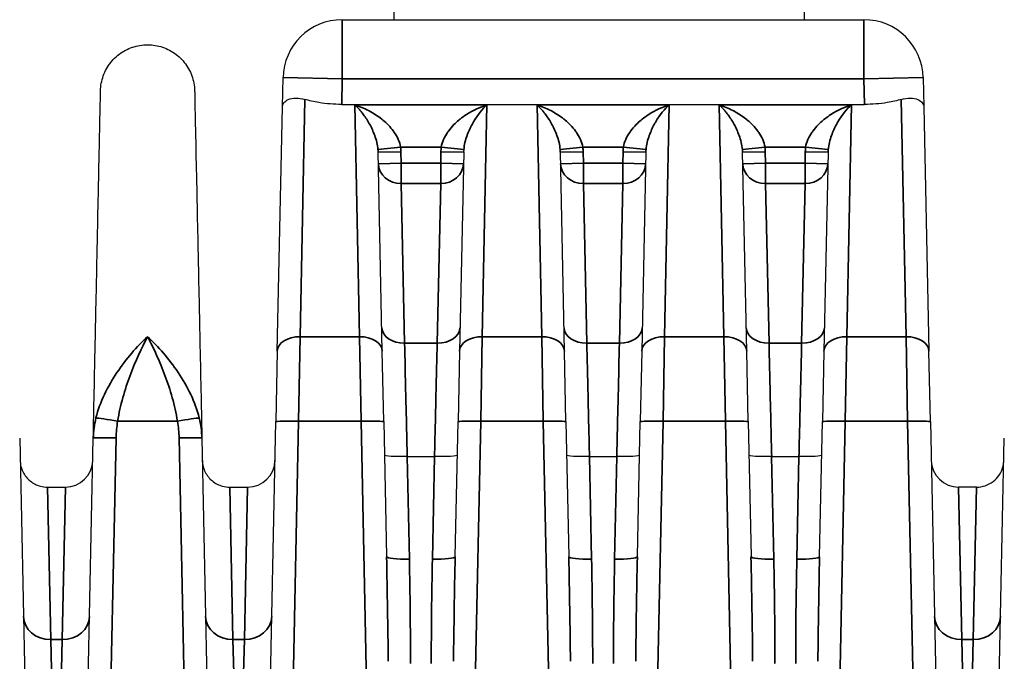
# Model space of a CAD drawing. Header units: millimetres. Extents: x 399 to 6233, y -1870 to 1602.
# Tile 144 of 256: x 5458 to 5480, y -641 to -626. Entities that reach past the tile are written whole.
import ezdxf

# ---------------------------------------------------------------- set-up
doc = ezdxf.new("R2010")
doc.units = ezdxf.units.MM
doc.layers.add('可見 (ISO)', color=7, linetype='Continuous', lineweight=25)
doc.layers.add('窄部可見 (ISO)', color=7, linetype='Continuous', lineweight=35)

msp = doc.modelspace()

# ---------------------------------------------------------------- linework, layer by layer
at = {"layer": '可見 (ISO)'}
for p, q in [((5466.224, -626.453), (5466.224, -608.303)), ((5475.224, -608.303), (5475.224, -626.453)), ((5465.082, -626.453), (5476.536, -626.453)), ((5463.769, -628.366), (5463.782, -627.725)), ((5477.836, -627.725), (5477.849, -628.366)), ((5465.07, -628.313), (5476.548, -628.313)), ((5463.656, -633.73), (5463.769, -628.366)), ((5477.849, -628.366), (5477.961, -633.73)), ((5465.712, -628.803), (5465.712, -628.803)), ((5466.126, -628.803), (5466.126, -628.803)), ((5467.492, -628.803), (5467.492, -628.803)), ((5467.906, -628.803), (5467.906, -628.803)), ((5469.712, -628.803), (5469.712, -628.803)), ((5470.126, -628.803), (5470.126, -628.803)), ((5471.492, -628.803), (5471.492, -628.803)), ((5471.906, -628.803), (5471.906, -628.803)), ((5473.712, -628.803), (5473.712, -628.803)), ((5474.126, -628.803), (5474.126, -628.803)), ((5475.492, -628.803), (5475.492, -628.803)), ((5475.906, -628.803), (5475.906, -628.803)), ((5465.961, -633.73), (5465.87, -629.364)), ((5467.748, -629.364), (5467.656, -633.73)), ((5469.961, -633.73), (5469.87, -629.364)), ((5471.748, -629.364), (5471.656, -633.73)), ((5473.961, -633.73), (5473.87, -629.364)), ((5475.748, -629.364), (5475.656, -633.73)), ((5463.656, -633.73), (5463.624, -635.278)), ((5465.994, -635.278), (5465.961, -633.73)), ((5467.656, -633.73), (5467.624, -635.278)), ((5469.994, -635.278), (5469.961, -633.73)), ((5471.656, -633.73), (5471.624, -635.278)), ((5473.994, -635.278), (5473.961, -633.73)), ((5475.656, -633.73), (5475.624, -635.278)), ((5477.994, -635.278), (5477.961, -633.73)), ((5463.505, -640.957), (5463.624, -635.278)), ((5465.994, -635.278), (5466.056, -638.243)), ((5467.562, -638.243), (5467.624, -635.278)), ((5469.994, -635.278), (5470.056, -638.243)), ((5471.562, -638.243), (5471.624, -635.278)), ((5473.994, -635.278), (5474.056, -638.243)), ((5475.562, -638.243), (5475.624, -635.278)), ((5477.994, -635.278), (5478.113, -640.957)), ((5458.001, -635.64), (5458.113, -640.957)), ((5459.505, -640.957), (5459.616, -635.64)), ((5462.001, -635.64), (5462.113, -640.957)), ((5479.505, -640.957), (5479.616, -635.64)), ((5466.51, -636.045), (5466.509, -636.045)), ((5466.51, -636.045), (5467.108, -636.045)), ((5467.109, -636.045), (5467.108, -636.045)), ((5470.51, -636.045), (5470.509, -636.045)), ((5470.51, -636.045), (5471.108, -636.045)), ((5471.109, -636.045), (5471.108, -636.045)), ((5474.51, -636.045), (5474.509, -636.045)), ((5474.51, -636.045), (5475.108, -636.045)), ((5475.109, -636.045), (5475.108, -636.045)), ((5458.611, -636.716), (5459.006, -636.716)), ((5462.611, -636.716), (5463.006, -636.716)), ((5479.006, -636.716), (5478.611, -636.716))]:
    msp.add_line(p, q, dxfattribs=at)
for centre, radius, start, end in [((5465.082, -627.753), 1.3, 90, 178.8), ((5476.536, -627.753), 1.3, 1.2, 90), ((5459.006, -636.116), 0.6, 270, 358.8), ((5463.006, -636.116), 0.6, 270, 358.8), ((5478.611, -636.116), 0.6, 181.2, 270)]:
    msp.add_arc(centre, radius, start, end, dxfattribs=at)
for points, knots in [([(5459.776, -628.014), (5459.778, -627.903), (5459.799, -627.791), (5459.875, -627.581), (5459.931, -627.481), (5460.07, -627.305), (5460.155, -627.228), (5460.343, -627.107), (5460.449, -627.061), (5460.666, -627.007), (5460.78, -626.997), (5461.003, -627.015), (5461.115, -627.043), (5461.32, -627.131), (5461.417, -627.193), (5461.583, -627.343), (5461.655, -627.433), (5461.765, -627.628), (5461.804, -627.736), (5461.835, -627.901), (5461.84, -627.958), (5461.842, -628.014)], [0, 0, 0, 0, 0.033317, 0.033317, 0.0669022, 0.0669022, 0.1004777, 0.1004777, 0.1340535, 0.1340535, 0.1676293, 0.1676293, 0.2012051, 0.2012051, 0.2347809, 0.2347809, 0.2683567, 0.2683567, 0.3019325, 0.3019325, 0.3188115, 0.3188115, 0.3188115, 0.3188115]), ([(5459.616, -635.64), (5459.627, -635.124), (5459.638, -634.627), (5459.647, -634.163), (5459.649, -634.087), (5459.651, -634.011), (5459.652, -633.936), (5459.663, -633.4), (5459.674, -632.896), (5459.684, -632.428), (5459.694, -631.96), (5459.703, -631.526), (5459.711, -631.126), (5459.719, -630.727), (5459.727, -630.359), (5459.734, -630.03), (5459.737, -629.89), (5459.74, -629.758), (5459.742, -629.633), (5459.746, -629.462), (5459.749, -629.305), (5459.752, -629.161), (5459.757, -628.91), (5459.762, -628.699), (5459.765, -628.528), (5459.773, -628.185), (5459.776, -628.014), (5459.776, -628.014)], [0.0267397, 0.0267397, 0.0267397, 0.0267397, 0.0775919, 0.0775919, 0.0775919, 0.0858976, 0.0858976, 0.0858976, 0.1450554, 0.1450554, 0.1450554, 0.2042133, 0.2042133, 0.2042133, 0.2633711, 0.2633711, 0.2633711, 0.2884173, 0.2884173, 0.2884173, 0.322529, 0.322529, 0.322529, 0.3816868, 0.3816868, 0.3816868, 0.5, 0.5, 0.5, 0.5]), ([(5461.842, -628.014), (5461.842, -628.014), (5461.845, -628.185), (5461.852, -628.528), (5461.858, -628.797), (5461.866, -629.167), (5461.875, -629.633), (5461.878, -629.758), (5461.881, -629.89), (5461.884, -630.03), (5461.891, -630.359), (5461.898, -630.726), (5461.907, -631.126), (5461.915, -631.526), (5461.924, -631.96), (5461.934, -632.428), (5461.944, -632.896), (5461.954, -633.4), (5461.966, -633.936), (5461.967, -634.011), (5461.969, -634.087), (5461.97, -634.163), (5461.98, -634.627), (5461.991, -635.124), (5462.001, -635.64)], [0.5000079, 0.5000079, 0.5000079, 0.5000079, 0.6183182, 0.6183182, 0.6183182, 0.7115983, 0.7115983, 0.7115983, 0.7366339, 0.7366339, 0.7366339, 0.7957918, 0.7957918, 0.7957918, 0.8549496, 0.8549496, 0.8549496, 0.9141075, 0.9141075, 0.9141075, 0.9224155, 0.9224155, 0.9224155, 0.9732653, 0.9732653, 0.9732653, 0.9732653]), ([(5463.769, -628.366), (5463.769, -628.365), (5463.769, -628.365), (5463.77, -628.334), (5463.781, -628.304), (5463.822, -628.25), (5463.854, -628.226), (5463.943, -628.187), (5464.001, -628.175), (5464.128, -628.174), (5464.193, -628.182), (5464.263, -628.203)], [-0.000535, -0.000535, -0.000535, -0.000535, 0, 0, 0.0290077, 0.0290077, 0.0592099, 0.0592099, 0.0917988, 0.0917988, 0.1194024, 0.1194024, 0.1194024, 0.1194024]), ([(5465.07, -628.313), (5464.905, -628.313), (5464.73, -628.299), (5464.458, -628.255), (5464.354, -628.231), (5464.263, -628.203)], [-0.40134633, -0.40134633, -0.40134633, -0.40134633, -0.35174447, -0.35174447, -0.3169552, -0.3169552, -0.3169552, -0.3169552]), ([(5477.355, -628.203), (5477.264, -628.231), (5477.16, -628.255), (5476.888, -628.299), (5476.713, -628.313), (5476.548, -628.313)], [-0.48600082, -0.48600082, -0.48600082, -0.48600082, -0.45121155, -0.45121155, -0.40160969, -0.40160969, -0.40160969, -0.40160969]), ([(5477.355, -628.203), (5477.425, -628.182), (5477.49, -628.174), (5477.617, -628.175), (5477.675, -628.187), (5477.763, -628.226), (5477.795, -628.25), (5477.837, -628.304), (5477.848, -628.334), (5477.849, -628.365), (5477.849, -628.365), (5477.849, -628.366)], [0.0000025, 0.0000025, 0.0000025, 0.0000025, 0.0273791, 0.0273791, 0.0597, 0.0597, 0.089653, 0.089653, 0.1184213, 0.1184213, 0.1189519, 0.1189519, 0.1189519, 0.1189519]), ([(5458.012, -636.128), (5458.012, -636.151), (5458.014, -636.175), (5458.02, -636.22), (5458.024, -636.242), (5458.041, -636.307), (5458.056, -636.348), (5458.095, -636.424), (5458.118, -636.46), (5458.17, -636.525), (5458.2, -636.555), (5458.265, -636.608), (5458.301, -636.631), (5458.375, -636.669), (5458.415, -636.684), (5458.506, -636.709), (5458.559, -636.716), (5458.611, -636.716)], [0, 0, 0, 0, 0.00692113, 0.00692113, 0.01375081, 0.01375081, 0.02679823, 0.02679823, 0.0393646, 0.0393646, 0.05193098, 0.05193098, 0.06449736, 0.06449736, 0.07706374, 0.07706374, 0.09281981, 0.09281981, 0.09281981, 0.09281981]), ([(5462.012, -636.128), (5462.012, -636.151), (5462.014, -636.175), (5462.02, -636.22), (5462.024, -636.242), (5462.041, -636.307), (5462.056, -636.348), (5462.095, -636.424), (5462.118, -636.46), (5462.17, -636.525), (5462.2, -636.555), (5462.265, -636.608), (5462.301, -636.631), (5462.375, -636.669), (5462.415, -636.684), (5462.506, -636.709), (5462.559, -636.716), (5462.611, -636.716)], [0, 0, 0, 0, 0.00692113, 0.00692113, 0.01375081, 0.01375081, 0.02679823, 0.02679823, 0.0393646, 0.0393646, 0.05193098, 0.05193098, 0.06449736, 0.06449736, 0.07706374, 0.07706374, 0.09281981, 0.09281981, 0.09281981, 0.09281981]), ([(5466.509, -636.045), (5466.377, -636.048), (5466.248, -636.046), (5466.156, -636.041), (5466.064, -636.035), (5466.009, -636.025), (5466.009, -636.014)], [0, 0, 0, 0, 0.0003900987, 0.0003900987, 0.0003900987, 0.0007801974, 0.0007801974, 0.0007801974, 0.0007801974]), ([(5467.609, -636.014), (5467.608, -636.025), (5467.554, -636.035), (5467.462, -636.041), (5467.37, -636.046), (5467.241, -636.048), (5467.109, -636.045)], [-0.0000151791, -0.0000151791, -0.0000151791, -0.0000151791, 0.0003786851, 0.0003786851, 0.0003786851, 0.0007725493, 0.0007725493, 0.0007725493, 0.0007725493]), ([(5470.509, -636.045), (5470.377, -636.048), (5470.248, -636.046), (5470.156, -636.041), (5470.064, -636.035), (5470.009, -636.025), (5470.009, -636.014)], [0, 0, 0, 0, 0.0003900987, 0.0003900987, 0.0003900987, 0.0007801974, 0.0007801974, 0.0007801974, 0.0007801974]), ([(5471.609, -636.014), (5471.608, -636.025), (5471.554, -636.035), (5471.462, -636.041), (5471.37, -636.046), (5471.241, -636.048), (5471.109, -636.045)], [-0.0000151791, -0.0000151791, -0.0000151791, -0.0000151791, 0.0003786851, 0.0003786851, 0.0003786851, 0.0007725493, 0.0007725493, 0.0007725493, 0.0007725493]), ([(5474.509, -636.045), (5474.377, -636.048), (5474.248, -636.046), (5474.156, -636.041), (5474.064, -636.035), (5474.009, -636.025), (5474.009, -636.014)], [0, 0, 0, 0, 0.0003900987, 0.0003900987, 0.0003900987, 0.0007801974, 0.0007801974, 0.0007801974, 0.0007801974]), ([(5475.609, -636.014), (5475.608, -636.025), (5475.554, -636.035), (5475.462, -636.041), (5475.37, -636.046), (5475.241, -636.048), (5475.109, -636.045)], [-0.0000151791, -0.0000151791, -0.0000151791, -0.0000151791, 0.0003786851, 0.0003786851, 0.0003786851, 0.0007725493, 0.0007725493, 0.0007725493, 0.0007725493]), ([(5479.006, -636.716), (5479.071, -636.716), (5479.136, -636.705), (5479.259, -636.664), (5479.318, -636.633), (5479.422, -636.554), (5479.467, -636.505), (5479.54, -636.397), (5479.568, -636.337), (5479.592, -636.25), (5479.597, -636.227), (5479.604, -636.178), (5479.606, -636.153), (5479.606, -636.128)], [0, 0, 0, 0, 0.01938058, 0.01938058, 0.03888823, 0.03888823, 0.05839129, 0.05839129, 0.07789451, 0.07789451, 0.08520881, 0.08520881, 0.09263584, 0.09263584, 0.09263584, 0.09263584])]:
    msp.add_open_spline(points, degree=3, knots=knots, dxfattribs=at)
at = {"layer": '窄部可見 (ISO)'}
for p, q in [((5465.082, -626.453), (5465.082, -627.753)), ((5476.536, -626.453), (5476.536, -627.753)), ((5463.782, -627.725), (5465.082, -627.753)), ((5465.082, -627.753), (5465.07, -628.313)), ((5476.536, -627.753), (5465.082, -627.753)), ((5476.536, -627.753), (5477.836, -627.725)), ((5476.548, -628.313), (5476.536, -627.753)), ((5464.263, -628.203), (5464.156, -633.413)), ((5465.358, -628.323), (5468.26, -628.323)), ((5465.461, -633.413), (5465.358, -628.323)), ((5468.26, -628.323), (5468.156, -633.413)), ((5469.461, -633.413), (5469.358, -628.323)), ((5469.358, -628.323), (5472.26, -628.323)), ((5472.26, -628.323), (5472.156, -633.413)), ((5473.461, -633.413), (5473.358, -628.323)), ((5473.358, -628.323), (5476.26, -628.323)), ((5476.26, -628.323), (5476.156, -633.413)), ((5477.461, -633.413), (5477.355, -628.203)), ((5465.867, -629.303), (5466.363, -629.252)), ((5465.87, -629.364), (5466.37, -629.354)), ((5467.254, -629.252), (5466.363, -629.252)), ((5466.37, -629.354), (5466.375, -629.605)), ((5467.243, -629.605), (5467.248, -629.354)), ((5467.748, -629.364), (5467.248, -629.354)), ((5467.751, -629.303), (5467.254, -629.252)), ((5469.867, -629.303), (5470.363, -629.252)), ((5469.87, -629.364), (5470.37, -629.354)), ((5471.254, -629.252), (5470.363, -629.252)), ((5470.37, -629.354), (5470.375, -629.605)), ((5471.243, -629.605), (5471.248, -629.354)), ((5471.748, -629.364), (5471.248, -629.354)), ((5471.751, -629.303), (5471.254, -629.252)), ((5473.867, -629.303), (5474.363, -629.252)), ((5473.87, -629.364), (5474.37, -629.354)), ((5475.254, -629.252), (5474.363, -629.252)), ((5474.37, -629.354), (5474.375, -629.605)), ((5475.243, -629.605), (5475.248, -629.354)), ((5475.748, -629.364), (5475.248, -629.354)), ((5475.751, -629.303), (5475.254, -629.252)), ((5465.875, -629.616), (5466.375, -629.605)), ((5466.375, -629.605), (5467.243, -629.605)), ((5466.375, -630.052), (5466.375, -629.605)), ((5467.743, -629.616), (5467.243, -629.605)), ((5467.243, -630.052), (5467.243, -629.605)), ((5469.875, -629.616), (5470.375, -629.605)), ((5470.375, -629.605), (5471.243, -629.605)), ((5470.375, -630.052), (5470.375, -629.605)), ((5471.743, -629.616), (5471.243, -629.605)), ((5471.243, -630.052), (5471.243, -629.605)), ((5473.875, -629.616), (5474.375, -629.605)), ((5474.375, -629.605), (5475.243, -629.605)), ((5474.375, -630.052), (5474.375, -629.605)), ((5475.743, -629.616), (5475.243, -629.605)), ((5475.243, -630.052), (5475.243, -629.605)), ((5467.243, -630.052), (5466.375, -630.052)), ((5466.451, -633.555), (5466.375, -630.052)), ((5467.243, -630.052), (5467.167, -633.555)), ((5471.243, -630.052), (5470.375, -630.052)), ((5470.451, -633.555), (5470.375, -630.052)), ((5471.243, -630.052), (5471.167, -633.555)), ((5475.243, -630.052), (5474.375, -630.052)), ((5474.451, -633.555), (5474.375, -630.052)), ((5475.243, -630.052), (5475.167, -633.555)), ((5464.124, -635.271), (5464.156, -633.413)), ((5464.156, -633.413), (5465.461, -633.413)), ((5465.461, -633.413), (5465.494, -635.271)), ((5468.124, -635.271), (5468.156, -633.413)), ((5468.156, -633.413), (5469.461, -633.413)), ((5469.461, -633.413), (5469.494, -635.271)), ((5472.124, -635.271), (5472.156, -633.413)), ((5472.156, -633.413), (5473.461, -633.413)), ((5473.461, -633.413), (5473.494, -635.271)), ((5476.124, -635.271), (5476.156, -633.413)), ((5476.156, -633.413), (5477.461, -633.413)), ((5477.461, -633.413), (5477.494, -635.271)), ((5466.451, -633.555), (5467.167, -633.555)), ((5470.451, -633.555), (5471.167, -633.555)), ((5474.451, -633.555), (5475.167, -633.555)), ((5461.465, -635.271), (5460.152, -635.271)), ((5464.124, -635.271), (5463.858, -647.956)), ((5465.494, -635.271), (5464.124, -635.271)), ((5465.76, -647.956), (5465.494, -635.271)), ((5468.124, -635.271), (5467.858, -647.956)), ((5469.494, -635.271), (5468.124, -635.271)), ((5469.76, -647.956), (5469.494, -635.271)), ((5472.124, -635.271), (5471.858, -647.956)), ((5473.494, -635.271), (5472.124, -635.271)), ((5473.76, -647.956), (5473.494, -635.271)), ((5476.124, -635.271), (5475.858, -647.956)), ((5477.494, -635.271), (5476.124, -635.271)), ((5477.76, -647.956), (5477.494, -635.271)), ((5460.116, -635.633), (5459.858, -647.956)), ((5461.76, -647.956), (5461.501, -635.633)), ((5466.509, -636.045), (5466.556, -638.296)), ((5467.062, -638.296), (5467.109, -636.045)), ((5470.509, -636.045), (5470.556, -638.296)), ((5471.062, -638.296), (5471.109, -636.045)), ((5474.509, -636.045), (5474.556, -638.296)), ((5475.062, -638.296), (5475.109, -636.045)), ((5458.611, -636.716), (5458.683, -640.064)), ((5459.006, -636.716), (5458.935, -640.064)), ((5462.611, -636.716), (5462.683, -640.064)), ((5463.006, -636.716), (5462.935, -640.064)), ((5478.683, -640.064), (5478.611, -636.716)), ((5478.935, -640.064), (5479.006, -636.716)), ((5458.683, -640.064), (5458.935, -640.064)), ((5458.713, -641.233), (5458.683, -640.064)), ((5458.935, -640.064), (5458.905, -641.233)), ((5462.683, -640.064), (5462.935, -640.064)), ((5462.713, -641.233), (5462.683, -640.064)), ((5462.935, -640.064), (5462.905, -641.233)), ((5478.683, -640.064), (5478.935, -640.064)), ((5478.713, -641.233), (5478.683, -640.064)), ((5478.935, -640.064), (5478.905, -641.233))]:
    msp.add_line(p, q, dxfattribs=at)
for centre, start, end in [((5465.128, -629.38), 1.1986, 5.8847), ((5468.49, -629.38), 174.1153, 178.8014), ((5469.128, -629.38), 1.1986, 5.8847), ((5472.49, -629.38), 174.1153, 178.8014), ((5473.128, -629.38), 1.1986, 5.8847), ((5476.49, -629.38), 174.1153, 178.8014)]:
    msp.add_arc(centre, 1.242, start, end, dxfattribs=at)
for centre, major_axis, ratio, start_param, end_param in [((5465.369, -629.401), (-0.032, -0.669), 0.746873, 1.66197, 1.753004), ((5468.248, -629.401), (0.032, -0.669), 0.746873, 4.530181, 4.621215), ((5469.369, -629.401), (-0.032, -0.669), 0.746873, 1.66197, 1.753004), ((5472.248, -629.401), (0.032, -0.669), 0.746873, 4.530181, 4.621215), ((5473.369, -629.401), (-0.032, -0.669), 0.746873, 1.66197, 1.753004), ((5476.248, -629.401), (0.032, -0.669), 0.746873, 4.530181, 4.621215), ((5466.375, -629.605), (-0.5, -0.01), 0.893584, 0, 1.552081), ((5467.243, -629.605), (0.5, -0.01), 0.893584, 4.731105, 6.283185), ((5470.375, -629.605), (-0.5, -0.01), 0.893584, 0, 1.552081), ((5471.243, -629.605), (0.5, -0.01), 0.893584, 4.731105, 6.283185), ((5474.375, -629.605), (-0.5, -0.01), 0.893584, 0, 1.552081), ((5475.243, -629.605), (0.5, -0.01), 0.893584, 4.731105, 6.283185), ((5466.451, -633.209), (-0.5, -0.01), 0.69138, 0, 1.556315), ((5467.167, -633.209), (0.5, -0.01), 0.69138, 4.72687, 6.283185), ((5470.451, -633.209), (-0.5, -0.01), 0.69138, 0, 1.556315), ((5471.167, -633.209), (0.5, -0.01), 0.69138, 4.72687, 6.283185), ((5474.451, -633.209), (-0.5, -0.01), 0.69138, 0, 1.556315), ((5475.167, -633.209), (0.5, -0.01), 0.69138, 4.72687, 6.283185), ((5464.156, -633.74), (-0.5, 0.01), 0.653986, 4.726087, 6.283185), ((5465.461, -633.74), (0.5, 0.01), 0.653986, 0, 1.557098), ((5468.156, -633.74), (-0.5, 0.01), 0.653986, 4.726087, 6.283185), ((5469.461, -633.74), (0.5, 0.01), 0.653986, 0, 1.557098), ((5472.156, -633.74), (-0.5, 0.01), 0.653986, 4.726087, 6.283185), ((5473.461, -633.74), (0.5, 0.01), 0.653986, 0, 1.557098), ((5476.156, -633.74), (-0.5, 0.01), 0.653986, 4.726087, 6.283185), ((5477.461, -633.74), (0.5, 0.01), 0.653986, 0, 1.557098), ((5460.152, -635.288), (-0.492, 0.09), 0.034327, 4.718689, 6.047495), ((5461.465, -635.288), (0.492, 0.09), 0.034327, 0.235691, 1.564496), ((5464.124, -635.288), (-0.5, 0.01), 0.034892, 4.71312, 6.283185), ((5465.494, -635.288), (0.5, 0.01), 0.034892, 0, 1.570065), ((5468.124, -635.288), (-0.5, 0.01), 0.034892, 4.71312, 6.283185), ((5469.494, -635.288), (0.5, 0.01), 0.034892, 0, 1.570065), ((5472.124, -635.288), (-0.5, 0.01), 0.034892, 4.71312, 6.283185), ((5473.494, -635.288), (0.5, 0.01), 0.034892, 0, 1.570065), ((5476.124, -635.288), (-0.5, 0.01), 0.034892, 4.71312, 6.283185), ((5477.494, -635.288), (0.5, 0.01), 0.034892, 0, 1.570065), ((5465.555, -638.225), (0.227, -10.755), 0.04648, 1.352748, 1.568114), ((5466.556, -638.232), (-0.5, -0.01), 0.127043, 0, 1.568135), ((5467.062, -638.232), (0.5, -0.01), 0.127043, 4.71505, 6.283185), ((5468.062, -638.225), (-0.227, -10.755), 0.04648, 4.715072, 4.930437), ((5469.555, -638.225), (0.227, -10.755), 0.04648, 1.352748, 1.568114), ((5470.556, -638.232), (-0.5, -0.01), 0.127043, 0, 1.568135), ((5471.062, -638.232), (0.5, -0.01), 0.127043, 4.71505, 6.283185), ((5472.062, -638.225), (-0.227, -10.755), 0.04648, 4.715072, 4.930437), ((5473.555, -638.225), (0.227, -10.755), 0.04648, 1.352748, 1.568114), ((5474.556, -638.232), (-0.5, -0.01), 0.127043, 0, 1.568135), ((5475.062, -638.232), (0.5, -0.01), 0.127043, 4.71505, 6.283185), ((5476.062, -638.225), (-0.227, -10.755), 0.04648, 4.715072, 4.930437), ((5466.062, -638.868), (-0.122, 7.61), 0.06621, 4.483034, 4.786589), ((5467.555, -638.868), (0.122, 7.61), 0.06621, 1.496596, 1.800152), ((5470.062, -638.868), (-0.122, 7.61), 0.06621, 4.483034, 4.786589), ((5471.555, -638.868), (0.122, 7.61), 0.06621, 1.496596, 1.800152), ((5474.062, -638.868), (-0.122, 7.61), 0.06621, 4.483034, 4.786589), ((5475.555, -638.868), (0.122, 7.61), 0.06621, 1.496596, 1.800152), ((5458.683, -639.541), (-0.6, -0.013), 0.871195, 0, 1.552549), ((5458.935, -639.541), (0.6, -0.013), 0.871195, 4.730636, 6.283185), ((5462.683, -639.541), (-0.6, -0.013), 0.871195, 0, 1.552549), ((5462.935, -639.541), (0.6, -0.013), 0.871195, 4.730636, 6.283185), ((5478.683, -639.541), (-0.6, -0.013), 0.871195, 0, 1.552549), ((5478.935, -639.541), (0.6, -0.013), 0.871195, 4.730636, 6.283185)]:
    msp.add_ellipse(centre, major_axis=major_axis, ratio=ratio, start_param=start_param, end_param=end_param, dxfattribs=at)
for points, knots in [([(5465.867, -629.303), (5465.862, -629.249), (5465.852, -629.198), (5465.841, -629.148), (5465.828, -629.094), (5465.812, -629.044), (5465.795, -628.997), (5465.791, -628.986), (5465.787, -628.975), (5465.783, -628.964), (5465.749, -628.875), (5465.71, -628.795), (5465.669, -628.723), (5465.664, -628.714), (5465.659, -628.705), (5465.654, -628.697), (5465.631, -628.657), (5465.607, -628.62), (5465.583, -628.585), (5465.562, -628.554), (5465.54, -628.525), (5465.518, -628.497), (5465.503, -628.478), (5465.487, -628.459), (5465.472, -628.441), (5465.453, -628.419), (5465.434, -628.398), (5465.415, -628.379), (5465.396, -628.359), (5465.377, -628.341), (5465.358, -628.323)], [0, 0, 0, 0, 0.000171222, 0.000171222, 0.000171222, 0.000358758, 0.000358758, 0.000358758, 0.000403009, 0.000403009, 0.000403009, 0.000761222, 0.000761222, 0.000761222, 0.000806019, 0.000806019, 0.000806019, 0.001007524, 0.001007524, 0.001007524, 0.001183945, 0.001183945, 0.001183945, 0.001309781, 0.001309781, 0.001309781, 0.001460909, 0.001460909, 0.001460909, 0.001612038, 0.001612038, 0.001612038, 0.001612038]), ([(5465.358, -628.323), (5465.458, -628.355), (5465.56, -628.396), (5465.659, -628.448), (5465.665, -628.451), (5465.67, -628.454), (5465.676, -628.457), (5465.769, -628.507), (5465.861, -628.567), (5465.948, -628.636), (5465.957, -628.644), (5465.966, -628.651), (5465.975, -628.658), (5466.057, -628.727), (5466.137, -628.807), (5466.205, -628.899), (5466.211, -628.908), (5466.218, -628.917), (5466.224, -628.926), (5466.258, -628.974), (5466.288, -629.027), (5466.313, -629.083), (5466.337, -629.137), (5466.354, -629.193), (5466.363, -629.252)], [-0.000006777, -0.000006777, -0.000006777, -0.000006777, 0.000388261, 0.000388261, 0.000388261, 0.000410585, 0.000410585, 0.000410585, 0.000783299, 0.000783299, 0.000783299, 0.000821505, 0.000821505, 0.000821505, 0.001178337, 0.001178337, 0.001178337, 0.00121301, 0.00121301, 0.00121301, 0.001397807, 0.001397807, 0.001397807, 0.001573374, 0.001573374, 0.001573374, 0.001573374]), ([(5467.254, -629.252), (5467.263, -629.193), (5467.281, -629.137), (5467.305, -629.083), (5467.329, -629.028), (5467.36, -628.974), (5467.394, -628.926), (5467.4, -628.916), (5467.407, -628.907), (5467.413, -628.898), (5467.451, -628.848), (5467.492, -628.801), (5467.535, -628.757), (5467.569, -628.722), (5467.606, -628.689), (5467.643, -628.658), (5467.651, -628.651), (5467.66, -628.644), (5467.669, -628.636), (5467.715, -628.599), (5467.763, -628.565), (5467.811, -628.534), (5467.956, -628.44), (5468.109, -628.371), (5468.26, -628.323)], [0, 0, 0, 0, 0.000176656, 0.000176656, 0.000176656, 0.000361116, 0.000361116, 0.000361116, 0.000395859, 0.000395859, 0.000395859, 0.000593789, 0.000593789, 0.000593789, 0.000753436, 0.000753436, 0.000753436, 0.000791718, 0.000791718, 0.000791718, 0.000989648, 0.000989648, 0.000989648, 0.001583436, 0.001583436, 0.001583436, 0.001583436]), ([(5468.26, -628.323), (5468.159, -628.415), (5468.056, -628.539), (5467.963, -628.697), (5467.958, -628.706), (5467.953, -628.714), (5467.948, -628.723), (5467.907, -628.795), (5467.868, -628.875), (5467.834, -628.964), (5467.83, -628.975), (5467.826, -628.986), (5467.822, -628.997), (5467.805, -629.044), (5467.79, -629.095), (5467.777, -629.148), (5467.765, -629.197), (5467.756, -629.249), (5467.751, -629.303)], [-0.00000792, -0.00000792, -0.00000792, -0.00000792, 0.000796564, 0.000796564, 0.000796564, 0.000840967, 0.000840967, 0.000840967, 0.001198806, 0.001198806, 0.001198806, 0.001242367, 0.001242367, 0.001242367, 0.001429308, 0.001429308, 0.001429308, 0.001601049, 0.001601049, 0.001601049, 0.001601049]), ([(5469.867, -629.303), (5469.862, -629.249), (5469.852, -629.198), (5469.841, -629.148), (5469.828, -629.094), (5469.812, -629.044), (5469.795, -628.997), (5469.791, -628.986), (5469.787, -628.975), (5469.783, -628.964), (5469.749, -628.875), (5469.71, -628.795), (5469.669, -628.723), (5469.664, -628.714), (5469.659, -628.705), (5469.654, -628.697), (5469.631, -628.657), (5469.607, -628.62), (5469.583, -628.585), (5469.562, -628.554), (5469.54, -628.525), (5469.518, -628.497), (5469.503, -628.478), (5469.487, -628.459), (5469.472, -628.441), (5469.453, -628.419), (5469.434, -628.398), (5469.415, -628.379), (5469.396, -628.359), (5469.377, -628.341), (5469.358, -628.323)], [0, 0, 0, 0, 0.000171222, 0.000171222, 0.000171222, 0.000358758, 0.000358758, 0.000358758, 0.000403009, 0.000403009, 0.000403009, 0.000761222, 0.000761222, 0.000761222, 0.000806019, 0.000806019, 0.000806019, 0.001007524, 0.001007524, 0.001007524, 0.001183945, 0.001183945, 0.001183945, 0.001309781, 0.001309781, 0.001309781, 0.001460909, 0.001460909, 0.001460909, 0.001612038, 0.001612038, 0.001612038, 0.001612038]), ([(5469.358, -628.323), (5469.458, -628.355), (5469.56, -628.396), (5469.659, -628.448), (5469.665, -628.451), (5469.67, -628.454), (5469.676, -628.457), (5469.769, -628.507), (5469.861, -628.567), (5469.948, -628.636), (5469.957, -628.644), (5469.966, -628.651), (5469.975, -628.658), (5470.057, -628.727), (5470.137, -628.807), (5470.205, -628.899), (5470.211, -628.908), (5470.218, -628.917), (5470.224, -628.926), (5470.258, -628.974), (5470.288, -629.027), (5470.313, -629.083), (5470.337, -629.137), (5470.354, -629.193), (5470.363, -629.252)], [-0.000006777, -0.000006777, -0.000006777, -0.000006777, 0.000388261, 0.000388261, 0.000388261, 0.000410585, 0.000410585, 0.000410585, 0.000783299, 0.000783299, 0.000783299, 0.000821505, 0.000821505, 0.000821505, 0.001178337, 0.001178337, 0.001178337, 0.00121301, 0.00121301, 0.00121301, 0.001397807, 0.001397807, 0.001397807, 0.001573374, 0.001573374, 0.001573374, 0.001573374]), ([(5471.254, -629.252), (5471.263, -629.193), (5471.281, -629.137), (5471.305, -629.083), (5471.329, -629.028), (5471.36, -628.974), (5471.394, -628.926), (5471.4, -628.916), (5471.407, -628.907), (5471.413, -628.898), (5471.451, -628.848), (5471.492, -628.801), (5471.535, -628.757), (5471.569, -628.722), (5471.606, -628.689), (5471.643, -628.658), (5471.651, -628.651), (5471.66, -628.644), (5471.669, -628.636), (5471.715, -628.599), (5471.763, -628.565), (5471.811, -628.534), (5471.956, -628.44), (5472.109, -628.371), (5472.26, -628.323)], [0, 0, 0, 0, 0.000176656, 0.000176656, 0.000176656, 0.000361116, 0.000361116, 0.000361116, 0.000395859, 0.000395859, 0.000395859, 0.000593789, 0.000593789, 0.000593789, 0.000753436, 0.000753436, 0.000753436, 0.000791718, 0.000791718, 0.000791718, 0.000989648, 0.000989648, 0.000989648, 0.001583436, 0.001583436, 0.001583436, 0.001583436]), ([(5472.26, -628.323), (5472.159, -628.415), (5472.056, -628.539), (5471.963, -628.697), (5471.958, -628.706), (5471.953, -628.714), (5471.948, -628.723), (5471.907, -628.795), (5471.868, -628.875), (5471.834, -628.964), (5471.83, -628.975), (5471.826, -628.986), (5471.822, -628.997), (5471.805, -629.044), (5471.79, -629.095), (5471.777, -629.148), (5471.765, -629.197), (5471.756, -629.249), (5471.751, -629.303)], [-0.00000792, -0.00000792, -0.00000792, -0.00000792, 0.000796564, 0.000796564, 0.000796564, 0.000840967, 0.000840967, 0.000840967, 0.001198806, 0.001198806, 0.001198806, 0.001242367, 0.001242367, 0.001242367, 0.001429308, 0.001429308, 0.001429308, 0.001601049, 0.001601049, 0.001601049, 0.001601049]), ([(5473.867, -629.303), (5473.862, -629.249), (5473.852, -629.198), (5473.841, -629.148), (5473.828, -629.094), (5473.812, -629.044), (5473.795, -628.997), (5473.791, -628.986), (5473.787, -628.975), (5473.783, -628.964), (5473.749, -628.875), (5473.71, -628.795), (5473.669, -628.723), (5473.664, -628.714), (5473.659, -628.705), (5473.654, -628.697), (5473.631, -628.657), (5473.607, -628.62), (5473.583, -628.585), (5473.562, -628.554), (5473.54, -628.525), (5473.518, -628.497), (5473.503, -628.478), (5473.487, -628.459), (5473.472, -628.441), (5473.453, -628.419), (5473.434, -628.398), (5473.415, -628.379), (5473.396, -628.359), (5473.377, -628.341), (5473.358, -628.323)], [0, 0, 0, 0, 0.000171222, 0.000171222, 0.000171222, 0.000358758, 0.000358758, 0.000358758, 0.000403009, 0.000403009, 0.000403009, 0.000761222, 0.000761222, 0.000761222, 0.000806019, 0.000806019, 0.000806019, 0.001007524, 0.001007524, 0.001007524, 0.001183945, 0.001183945, 0.001183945, 0.001309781, 0.001309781, 0.001309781, 0.001460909, 0.001460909, 0.001460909, 0.001612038, 0.001612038, 0.001612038, 0.001612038]), ([(5473.358, -628.323), (5473.458, -628.355), (5473.56, -628.396), (5473.659, -628.448), (5473.665, -628.451), (5473.67, -628.454), (5473.676, -628.457), (5473.769, -628.507), (5473.861, -628.567), (5473.948, -628.636), (5473.957, -628.644), (5473.966, -628.651), (5473.975, -628.658), (5474.057, -628.727), (5474.137, -628.807), (5474.205, -628.899), (5474.211, -628.908), (5474.218, -628.917), (5474.224, -628.926), (5474.258, -628.974), (5474.288, -629.027), (5474.313, -629.083), (5474.337, -629.137), (5474.354, -629.193), (5474.363, -629.252)], [-0.000006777, -0.000006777, -0.000006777, -0.000006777, 0.000388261, 0.000388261, 0.000388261, 0.000410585, 0.000410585, 0.000410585, 0.000783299, 0.000783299, 0.000783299, 0.000821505, 0.000821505, 0.000821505, 0.001178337, 0.001178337, 0.001178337, 0.00121301, 0.00121301, 0.00121301, 0.001397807, 0.001397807, 0.001397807, 0.001573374, 0.001573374, 0.001573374, 0.001573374]), ([(5475.254, -629.252), (5475.263, -629.193), (5475.281, -629.137), (5475.305, -629.083), (5475.329, -629.028), (5475.36, -628.974), (5475.394, -628.926), (5475.4, -628.916), (5475.407, -628.907), (5475.413, -628.898), (5475.451, -628.848), (5475.492, -628.801), (5475.535, -628.757), (5475.569, -628.722), (5475.606, -628.689), (5475.643, -628.658), (5475.651, -628.651), (5475.66, -628.644), (5475.669, -628.636), (5475.715, -628.599), (5475.763, -628.565), (5475.811, -628.534), (5475.956, -628.44), (5476.109, -628.371), (5476.26, -628.323)], [0, 0, 0, 0, 0.000176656, 0.000176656, 0.000176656, 0.000361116, 0.000361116, 0.000361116, 0.000395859, 0.000395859, 0.000395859, 0.000593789, 0.000593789, 0.000593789, 0.000753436, 0.000753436, 0.000753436, 0.000791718, 0.000791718, 0.000791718, 0.000989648, 0.000989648, 0.000989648, 0.001583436, 0.001583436, 0.001583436, 0.001583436]), ([(5476.26, -628.323), (5476.159, -628.415), (5476.056, -628.539), (5475.963, -628.697), (5475.958, -628.706), (5475.953, -628.714), (5475.948, -628.723), (5475.907, -628.795), (5475.868, -628.875), (5475.834, -628.964), (5475.83, -628.975), (5475.826, -628.986), (5475.822, -628.997), (5475.805, -629.044), (5475.79, -629.095), (5475.777, -629.148), (5475.765, -629.197), (5475.756, -629.249), (5475.751, -629.303)], [-0.00000792, -0.00000792, -0.00000792, -0.00000792, 0.000796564, 0.000796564, 0.000796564, 0.000840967, 0.000840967, 0.000840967, 0.001198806, 0.001198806, 0.001198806, 0.001242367, 0.001242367, 0.001242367, 0.001429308, 0.001429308, 0.001429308, 0.001601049, 0.001601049, 0.001601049, 0.001601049]), ([(5459.675, -635.196), (5459.719, -635.02), (5459.784, -634.847), (5459.863, -634.681), (5459.942, -634.515), (5460.036, -634.353), (5460.137, -634.202), (5460.338, -633.9), (5460.573, -633.631), (5460.809, -633.413)], [0, 0, 0, 0, 0.000558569, 0.000558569, 0.000558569, 0.001117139, 0.001117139, 0.001117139, 0.002234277, 0.002234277, 0.002234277, 0.002234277]), ([(5460.809, -633.413), (5460.676, -633.666), (5460.544, -633.95), (5460.368, -634.418), (5460.313, -634.583), (5460.219, -634.92), (5460.18, -635.093), (5460.152, -635.271)], [-0.000011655, -0.000011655, -0.000011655, -0.000011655, 0.001067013, 0.001067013, 0.001606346, 0.001606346, 0.00214568, 0.00214568, 0.00214568, 0.00214568]), ([(5460.809, -633.413), (5461.044, -633.631), (5461.277, -633.896), (5461.48, -634.201), (5461.684, -634.506), (5461.855, -634.844), (5461.943, -635.196)], [-0.000011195, -0.000011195, -0.000011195, -0.000011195, 0.001104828, 0.001104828, 0.001104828, 0.002220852, 0.002220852, 0.002220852, 0.002220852]), ([(5461.465, -635.271), (5461.438, -635.093), (5461.399, -634.92), (5461.352, -634.752), (5461.304, -634.583), (5461.249, -634.418), (5461.191, -634.262), (5461.132, -634.106), (5461.07, -633.957), (5461.006, -633.816), (5460.942, -633.674), (5460.875, -633.538), (5460.809, -633.413)], [0, 0, 0, 0, 0.000534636, 0.000534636, 0.000534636, 0.001069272, 0.001069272, 0.001069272, 0.001603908, 0.001603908, 0.001603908, 0.002138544, 0.002138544, 0.002138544, 0.002138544]), ([(5466.451, -633.555), (5466.458, -633.882), (5466.468, -634.279), (5466.478, -634.711), (5466.488, -635.138), (5466.499, -635.598), (5466.51, -636.045)], [3.9488824, 3.9488824, 3.9488824, 3.9488824, 4.3153451, 4.3153451, 4.3153451, 4.6774824, 4.6774824, 4.6774824, 4.6774824]), ([(5467.108, -636.045), (5467.119, -635.598), (5467.13, -635.138), (5467.14, -634.711), (5467.15, -634.279), (5467.159, -633.882), (5467.167, -633.555)], [4.7472956, 4.7472956, 4.7472956, 4.7472956, 5.1094328, 5.1094328, 5.1094328, 5.4758956, 5.4758956, 5.4758956, 5.4758956]), ([(5470.451, -633.555), (5470.458, -633.882), (5470.468, -634.279), (5470.478, -634.711), (5470.488, -635.138), (5470.499, -635.598), (5470.51, -636.045)], [3.9488824, 3.9488824, 3.9488824, 3.9488824, 4.3153451, 4.3153451, 4.3153451, 4.6774824, 4.6774824, 4.6774824, 4.6774824]), ([(5471.108, -636.045), (5471.119, -635.598), (5471.13, -635.138), (5471.14, -634.711), (5471.15, -634.279), (5471.159, -633.882), (5471.167, -633.555)], [4.7472956, 4.7472956, 4.7472956, 4.7472956, 5.1094328, 5.1094328, 5.1094328, 5.4758956, 5.4758956, 5.4758956, 5.4758956]), ([(5474.451, -633.555), (5474.458, -633.882), (5474.468, -634.279), (5474.478, -634.711), (5474.488, -635.138), (5474.499, -635.598), (5474.51, -636.045)], [3.9488824, 3.9488824, 3.9488824, 3.9488824, 4.3153451, 4.3153451, 4.3153451, 4.6774824, 4.6774824, 4.6774824, 4.6774824]), ([(5475.108, -636.045), (5475.119, -635.598), (5475.13, -635.138), (5475.14, -634.711), (5475.15, -634.279), (5475.159, -633.882), (5475.167, -633.555)], [4.7472956, 4.7472956, 4.7472956, 4.7472956, 5.1094328, 5.1094328, 5.1094328, 5.4758956, 5.4758956, 5.4758956, 5.4758956]), ([(5459.616, -635.64), (5459.617, -635.636), (5459.67, -635.632), (5459.763, -635.631), (5459.855, -635.63), (5459.985, -635.631), (5460.116, -635.633)], [0, 0, 0, 0, 0.5, 0.5, 0.5, 1, 1, 1, 1]), ([(5461.501, -635.633), (5461.632, -635.631), (5461.762, -635.63), (5461.855, -635.631), (5461.947, -635.632), (5462.001, -635.636), (5462.001, -635.64)], [0, 0, 0, 0, 0.5, 0.5, 0.5, 1, 1, 1, 1])]:
    msp.add_open_spline(points, degree=3, knots=knots, dxfattribs=at)
for points in [[(5459.616, -635.64), (5459.62, -635.491), (5459.638, -635.342), (5459.675, -635.196)], [(5461.943, -635.196), (5461.979, -635.342), (5461.998, -635.491), (5462.001, -635.64)], [(5460.152, -635.271), (5460.13, -635.391), (5460.119, -635.511), (5460.116, -635.633)], [(5461.501, -635.633), (5461.499, -635.511), (5461.487, -635.391), (5461.465, -635.271)]]:
    msp.add_open_spline(points, degree=3, dxfattribs=at)

doc.saveas('drawing.dxf')
